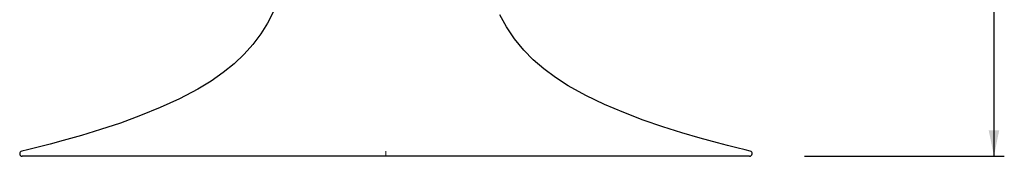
# Model space of a CAD drawing. Header units: millimetres. Extents: x 40 to 3320, y 40 to 2336.
# Tile 3 of 5: x 1470 to 2232, y 1318 to 1423. Entities that reach past the tile are written whole.
import ezdxf

# ---------------------------------------------------------------- set-up
doc = ezdxf.new("R2010")
doc.units = ezdxf.units.MM
doc.header["$LTSCALE"] = 8
doc.linetypes.add('PHANTOM', pattern=[12.7, 6.35, -1.27, 1.27, -1.27, 1.27, -1.27])
doc.layers.add('ANNOTAZIONI', color=8, linetype='Continuous')
doc.styles.add('SLDTEXTSTYLE4', font='ARIALN.TTF', dxfattribs={"width": 0.87})
doc.dimstyles.new('SLDDIMSTYLE0', dxfattribs={"dimtxt": 28, "dimasz": 20, "dimexe": 0, "dimexo": 0.0625, "dimgap": 7, "dimtad": 1, "dimdec": 1, "dimrnd": 1e-09, "dimzin": 12, "dimdsep": 46, "dimtxsty": 'SLDTEXTSTYLE4', "dimsah": 1, "dimcen": 0.09, "dimadec": 0, "dimazin": 3, "dimtfac": 1, "dimtdec": 1, "dimtofl": 0, "dimtmove": 0, "dimatfit": 3, "dimfxl": 1, "dimfrac": 2, "dimtolj": 1, "dimtzin": 12, "dimarcsym": 0})

# ---------------------------------------------------------------- blocks, each defined once
blk = doc.blocks.new('_D_3')
at = {"layer": 'ANNOTAZIONI', "transparency": 16777216}
for p, q in [((2077.37, 1743.12), (2231.85, 1743.12)), ((2223.85, 1743.12), (2223.85, 1318.12)), ((2077.37, 1318.12), (2231.85, 1318.12))]:
    blk.add_line(p, q, dxfattribs=at)
for points in [[(2223.85, 1743.12), (2219.78, 1723.12), (2227.91, 1723.12)], [(2223.85, 1318.12), (2227.91, 1338.12), (2219.78, 1338.12)]]:
    blk.add_solid(points, dxfattribs=at)
at = {"layer": 'ANNOTAZIONI', "transparency": 16777216, "insert": (2187.75, 1504.31), "char_height": 28, "attachment_point": 1, "rotation": 90, "style": 'SLDTEXTSTYLE4'}
blk.add_mtext('425', dxfattribs=at)

msp = doc.modelspace()

# ---------------------------------------------------------------- linework, layer by layer
at = {"color": 7, "linetype": 'Continuous', "lineweight": 25}
for p, q in [((1753.4, 1318.12), (1472.04, 1318.12)), ((2034.76, 1318.12), (1753.4, 1318.12))]:
    msp.add_line(p, q, dxfattribs=at)
at = {"color": 8, "linetype": 'PHANTOM', "lineweight": 18}
msp.add_line((1753.4, 1322.07), (1753.4, 1318.12), dxfattribs=at)
at = {"color": 7, "linetype": 'Continuous', "lineweight": 25, "flags": 128}
for points in [[(1666.25, 1429.25), (1661.74, 1420.67), (1656.5, 1412.37), (1650.48, 1404.36), (1643.63, 1396.67), (1636.03, 1389.45), (1627.52, 1382.58), (1618.1, 1376.07), (1607.91, 1369.93), (1593.74, 1362.48), (1578.81, 1355.64), (1563.44, 1349.4), (1547.93, 1343.73), (1532.6, 1338.65), (1517.77, 1334.13), (1503.74, 1330.18), (1493.68, 1327.51), (1484.43, 1325.17), (1476.13, 1323.15), (1471.58, 1322.07)], [(2035.22, 1322.07), (2031.39, 1322.97), (2024.83, 1324.56), (2017.61, 1326.36), (2009.82, 1328.37), (1996.6, 1331.96), (1982.45, 1336.09), (1967.66, 1340.76), (1952.53, 1345.98), (1937.35, 1351.76), (1922.41, 1358.1), (1908.02, 1365.01), (1894.45, 1372.51), (1884.57, 1378.81), (1875.53, 1385.47), (1867.42, 1392.49), (1860.19, 1399.86), (1852.99, 1408.62), (1846.8, 1417.75), (1841.54, 1427.23)]]:
    msp.add_lwpolyline(points, dxfattribs=at)
at = {"color": 7, "linetype": 'Continuous', "lineweight": 25}
for centre, start, end in [((1472.04, 1320.12), 103.2412, 270.00006), ((2034.76, 1320.12), 269.99993, 76.75881)]:
    msp.add_arc(centre, 2, start, end, dxfattribs=at)

# ---------------------------------------------------------------- dimensions: what is measured, and where the dimension line sits
at = {"layer": 'ANNOTAZIONI'}
dim = msp.add_linear_dim(base=(2223.85, 1318.12), p1=(2069.37, 1743.12), p2=(2069.37, 1318.12), angle=90, dimstyle='SLDDIMSTYLE0', dxfattribs=at)
dim.commit()
dim.dimension.update_dxf_attribs({"geometry": '_D_3', "text_midpoint": (2223.85, 1530.62), "dimtype": 160})

doc.saveas('drawing.dxf')
